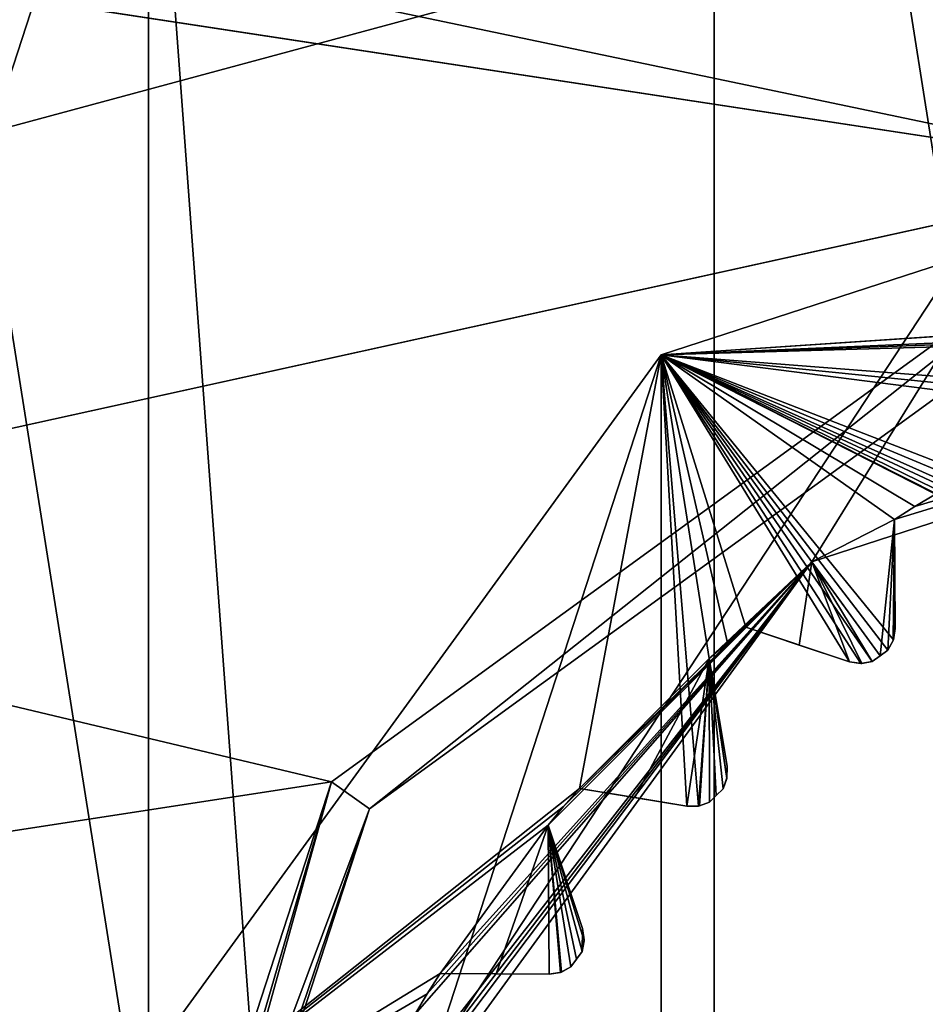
# Model space of a CAD drawing. Header units: millimetres. Extents: x -114 to 114, y -36 to 48.
# Tile 190 of 256: x 16.33 to 20.23, y 3.27 to 7.51. Entities that reach past the tile are written whole.
import ezdxf

# ---------------------------------------------------------------- set-up
doc = ezdxf.new("R2010")
doc.units = ezdxf.units.MM
doc.header["$LTSCALE"] = 65.185185
for name, color, linetype in [('2', 7, 'CONTINUOUS'), ('2786', 7, 'CONTINUOUS'), ('3463', 7, 'CONTINUOUS'), ('3464', 7, 'CONTINUOUS'), ('3648', 7, 'CONTINUOUS'), ('3649', 7, 'CONTINUOUS'), ('3650', 7, 'CONTINUOUS'), ('3652', 7, 'CONTINUOUS'), ('3653', 7, 'CONTINUOUS'), ('3657', 7, 'CONTINUOUS'), ('3686', 7, 'CONTINUOUS'), ('3687', 7, 'CONTINUOUS'), ('3688', 7, 'CONTINUOUS'), ('3689', 7, 'CONTINUOUS'), ('3690', 7, 'CONTINUOUS'), ('3691', 7, 'CONTINUOUS'), ('3692', 7, 'CONTINUOUS'), ('3693', 7, 'CONTINUOUS'), ('3694', 7, 'CONTINUOUS'), ('3695', 7, 'CONTINUOUS'), ('3696', 7, 'CONTINUOUS'), ('3697', 7, 'CONTINUOUS'), ('3698', 7, 'CONTINUOUS'), ('3953', 7, 'CONTINUOUS'), ('3954', 7, 'CONTINUOUS'), ('3955', 7, 'CONTINUOUS'), ('3999', 7, 'CONTINUOUS'), ('4000', 7, 'CONTINUOUS'), ('4001', 7, 'CONTINUOUS'), ('78', 7, 'CONTINUOUS'), ('91', 7, 'CONTINUOUS'), ('93', 7, 'CONTINUOUS')]:
    doc.layers.add(name, color=color, linetype=linetype)

msp = doc.modelspace()

# ---------------------------------------------------------------- linework, layer by layer
at = {"layer": '2', "linetype": 'CONTINUOUS'}
for points in [[(113, 35, 92.5), (-113, 35, 92.5), (72.7254, 6.8475, 92.5), (113, 35, 92.5)], [(-113, 35, 92.5), (-19.2659, 13.0293, 92.5), (21.2746, 6.8475, 92.5), (-113, 35, 92.5)], [(-113, 35, 92.5), (63.3, 0, 92.5), (64.6742, 4.2309, 92.5), (-113, 35, 92.5)], [(63.3, 0, 92.5), (-113, 35, 92.5), (25.7254, 6.8475, 92.5), (63.3, 0, 92.5)], [(72.7254, 6.8475, 92.5), (-113, 35, 92.5), (68.2746, 6.8475, 92.5), (72.7254, 6.8475, 92.5)], [(68.2746, 6.8475, 92.5), (-113, 35, 92.5), (64.6742, 4.2309, 92.5), (68.2746, 6.8475, 92.5)], [(25.7254, 6.8475, 92.5), (-113, 35, 92.5), (21.2746, 6.8475, 92.5), (25.7254, 6.8475, 92.5)], [(-19.2659, 13.0293, 92.5), (16.3, 0, 92.5), (17.6742, 4.2309, 92.5), (-19.2659, 13.0293, 92.5)], [(21.2746, 6.8475, 92.5), (-19.2659, 13.0293, 92.5), (17.6742, 4.2309, 92.5), (21.2746, 6.8475, 92.5)]]:
    msp.add_3dface(points, dxfattribs=at)
at = {"layer": '2786', "linetype": 'CONTINUOUS'}
for points in [[(110.5, 32.5, 90), (-10.4698, 4.2312, 90), (-12.4154, 8.0512, 90), (110.5, 32.5, 90)], [(110.5, 32.5, 90), (-9.8, 0, 90), (-10.4698, 4.2312, 90), (110.5, 32.5, 90)], [(-9.8, 0, 90), (110.5, 32.5, 90), (21.2746, 6.8475, 90), (-9.8, 0, 90)], [(-9.8, 0, 90), (21.2746, 6.8475, 90), (17.6742, 4.2309, 90), (-9.8, 0, 90)], [(16.3, 0, 90), (-9.8, 0, 90), (17.6742, 4.2309, 90), (16.3, 0, 90)]]:
    msp.add_3dface(points, dxfattribs=at)
at = {"layer": '3463', "linetype": 'CONTINUOUS'}
for points in [[(19.3182, 12.8886, 110), (23.5, -13.55, 110), (23.5, 13.55, 110), (19.3182, 12.8886, 110)], [(15.5392, 10.9648, 110), (19.3182, -12.8886, 110), (19.3182, 12.8886, 110), (15.5392, 10.9648, 110)], [(19.3182, -12.8886, 110), (23.5, -13.55, 110), (19.3182, 12.8886, 110), (19.3182, -12.8886, 110)], [(15.5392, -10.9648, 110), (19.3182, -12.8886, 110), (15.5392, 10.9648, 110), (15.5392, -10.9648, 110)]]:
    msp.add_3dface(points, dxfattribs=at)
at = {"layer": '3464', "linetype": 'CONTINUOUS'}
msp.add_3dface([(12.8006, 3.4764, 93), (15.3004, 11.2858, 93), (16.8874, 9.1014, 93), (12.8006, 3.4764, 93)], dxfattribs=at)
at = {"layer": '3648', "linetype": 'CONTINUOUS'}
for points in [[(23.5, 7.5, 108), (23.5, -7.5, 108), (19.0917, -6.0677, 108), (23.5, 7.5, 108)], [(19.0917, 6.0677, 108), (23.5, 7.5, 108), (19.0917, -6.0677, 108), (19.0917, 6.0677, 108)], [(16.367, 2.3175, 108), (19.0917, 6.0677, 108), (16.367, -2.3175, 108), (16.367, 2.3175, 108)], [(16.367, -2.3175, 108), (19.0917, 6.0677, 108), (19.0917, -6.0677, 108), (16.367, -2.3175, 108)]]:
    msp.add_3dface(points, dxfattribs=at)
at = {"layer": '3649', "linetype": 'CONTINUOUS'}
for points in [[(23.5, 7.5, 108), (19.0917, 6.0677, 108), (23.5, 7.5, 106), (23.5, 7.5, 108)], [(23.5, 7.5, 106), (19.0917, 6.0677, 108), (19.0917, 6.0677, 106), (23.5, 7.5, 106)], [(19.0917, 6.0677, 108), (16.367, 2.3175, 108), (19.0917, 6.0677, 106), (19.0917, 6.0677, 108)], [(19.0917, 6.0677, 106), (16.367, 2.3175, 108), (16.367, 2.3175, 106), (19.0917, 6.0677, 106)]]:
    msp.add_3dface(points, dxfattribs=at)
at = {"layer": '3650', "linetype": 'CONTINUOUS'}
for points in [[(23.5, 7.5, 106), (19.0917, 6.0677, 106), (23.1051, 6.3377, 106), (23.5, 7.5, 106)], [(23.1051, 6.3377, 106), (19.0917, 6.0677, 106), (23.0018, 6.3304, 106), (23.1051, 6.3377, 106)], [(23.0018, 6.3304, 106), (19.0917, 6.0677, 106), (22.8986, 6.3215, 106), (23.0018, 6.3304, 106)], [(22.8986, 6.3215, 106), (19.0917, 6.0677, 106), (22.1185, 6.1979, 106), (22.8986, 6.3215, 106)], [(22.1185, 6.1979, 106), (19.0917, 6.0677, 106), (22.0176, 6.1745, 106), (22.1185, 6.1979, 106)], [(22.0176, 6.1745, 106), (19.0917, 6.0677, 106), (21.9171, 6.1496, 106), (22.0176, 6.1745, 106)], [(21.9171, 6.1496, 106), (19.0917, 6.0677, 106), (21.1659, 5.9055, 106), (21.9171, 6.1496, 106)], [(19.0917, 6.0677, 106), (16.367, 2.3175, 106), (18.7393, 4.2022, 106), (19.0917, 6.0677, 106)], [(19.2017, 4.1258, 106), (19.0917, 6.0677, 106), (18.7393, 4.2022, 106), (19.2017, 4.1258, 106)], [(21.1659, 5.9055, 106), (19.0917, 6.0677, 106), (21.07, 5.8666, 106), (21.1659, 5.9055, 106)], [(21.07, 5.8666, 106), (19.0917, 6.0677, 106), (20.9746, 5.8262, 106), (21.07, 5.8666, 106)], [(20.9746, 5.8262, 106), (19.0917, 6.0677, 106), (20.9043, 5.3628, 106), (20.9746, 5.8262, 106)], [(20.9043, 5.3628, 106), (19.0917, 6.0677, 106), (20.8887, 5.3153, 106), (20.9043, 5.3628, 106)], [(20.8887, 5.3153, 106), (19.0917, 6.0677, 106), (20.8582, 5.2755, 106), (20.8887, 5.3153, 106)], [(20.8582, 5.2755, 106), (19.0917, 6.0677, 106), (20.8215, 5.2569, 106), (20.8582, 5.2755, 106)], [(20.8215, 5.2569, 106), (19.0917, 6.0677, 106), (20.7848, 5.2381, 106), (20.8215, 5.2569, 106)], [(20.7848, 5.2381, 106), (19.0917, 6.0677, 106), (20.7348, 5.2368, 106), (20.7848, 5.2381, 106)], [(20.7348, 5.2368, 106), (19.0917, 6.0677, 106), (20.2709, 5.4676, 106), (20.7348, 5.2368, 106)], [(20.2709, 5.4676, 106), (19.0917, 6.0677, 106), (20.1821, 5.4143, 106), (20.2709, 5.4676, 106)], [(20.1821, 5.4143, 106), (19.0917, 6.0677, 106), (20.0943, 5.3595, 106), (20.1821, 5.4143, 106)], [(20.0943, 5.3595, 106), (19.0917, 6.0677, 106), (20.0893, 4.8413, 106), (20.0943, 5.3595, 106)], [(20.0893, 4.8413, 106), (19.0917, 6.0677, 106), (20.0655, 4.7973, 106), (20.0893, 4.8413, 106)], [(20.0655, 4.7973, 106), (19.0917, 6.0677, 106), (20.0321, 4.7732, 106), (20.0655, 4.7973, 106)], [(20.0321, 4.7732, 106), (19.0917, 6.0677, 106), (19.9988, 4.7489, 106), (20.0321, 4.7732, 106)], [(19.9988, 4.7489, 106), (19.0917, 6.0677, 106), (19.9496, 4.7398, 106), (19.9988, 4.7489, 106)], [(19.9496, 4.7398, 106), (19.0917, 6.0677, 106), (19.9001, 4.7474, 106), (19.9496, 4.7398, 106)], [(19.9001, 4.7474, 106), (19.0917, 6.0677, 106), (19.4553, 4.8952, 106), (19.9001, 4.7474, 106)], [(19.4553, 4.8952, 106), (19.0917, 6.0677, 106), (19.376, 4.8286, 106), (19.4553, 4.8952, 106)], [(19.376, 4.8286, 106), (19.0917, 6.0677, 106), (19.2978, 4.7607, 106), (19.376, 4.8286, 106)], [(19.2978, 4.7607, 106), (19.0917, 6.0677, 106), (19.2519, 4.126, 106), (19.2978, 4.7607, 106)], [(19.2519, 4.126, 106), (19.0917, 6.0677, 106), (19.2017, 4.1258, 106), (19.2519, 4.126, 106)], [(20.0974, 4.8908, 106), (20.0943, 5.3595, 106), (20.0893, 4.8413, 106), (20.0974, 4.8908, 106)], [(19.2991, 4.1427, 106), (19.2978, 4.7607, 106), (19.2519, 4.126, 106), (19.2991, 4.1427, 106)], [(19.3742, 4.2983, 106), (19.2978, 4.7607, 106), (19.374, 4.2481, 106), (19.3742, 4.2983, 106)], [(19.374, 4.2481, 106), (19.2978, 4.7607, 106), (19.3573, 4.2009, 106), (19.374, 4.2481, 106)], [(19.3573, 4.2009, 106), (19.2978, 4.7607, 106), (19.3281, 4.1719, 106), (19.3573, 4.2009, 106)], [(19.3281, 4.1719, 106), (19.2978, 4.7607, 106), (19.2991, 4.1427, 106), (19.3281, 4.1719, 106)], [(18.7393, 4.2022, 106), (16.367, 2.3175, 106), (18.6714, 4.124, 106), (18.7393, 4.2022, 106)], [(18.6714, 4.124, 106), (16.367, 2.3175, 106), (18.6048, 4.0447, 106), (18.6714, 4.124, 106)], [(18.6048, 4.0447, 106), (16.367, 2.3175, 106), (18.1405, 3.4057, 106), (18.6048, 4.0447, 106)], [(18.6092, 3.4026, 106), (18.6048, 4.0447, 106), (18.1405, 3.4057, 106), (18.6092, 3.4026, 106)], [(18.7526, 3.5999, 106), (18.6048, 4.0447, 106), (18.7511, 3.5012, 106), (18.7526, 3.5999, 106)], [(18.7511, 3.5012, 106), (18.6048, 4.0447, 106), (18.7268, 3.4679, 106), (18.7511, 3.5012, 106)], [(18.7268, 3.4679, 106), (18.6048, 4.0447, 106), (18.7027, 3.4345, 106), (18.7268, 3.4679, 106)], [(18.7027, 3.4345, 106), (18.6048, 4.0447, 106), (18.6587, 3.4107, 106), (18.7027, 3.4345, 106)], [(18.6587, 3.4107, 106), (18.6048, 4.0447, 106), (18.6092, 3.4026, 106), (18.6587, 3.4107, 106)], [(18.7602, 3.5504, 106), (18.7526, 3.5999, 106), (18.7511, 3.5012, 106), (18.7602, 3.5504, 106)], [(18.1405, 3.4057, 106), (16.367, 2.3175, 106), (18.0857, 3.3179, 106), (18.1405, 3.4057, 106)], [(18.0857, 3.3179, 106), (16.367, 2.3175, 106), (18.0324, 3.2291, 106), (18.0857, 3.3179, 106)]]:
    msp.add_3dface(points, dxfattribs=at)
at = {"layer": '3652', "linetype": 'CONTINUOUS'}
for points in [[(16.8874, 9.1014, 93.5), (23.5, 11.25, 93.5), (17.4132, 1.9776, 93.5), (16.8874, 9.1014, 93.5)], [(17.4132, 1.9776, 93.5), (23.5, 11.25, 93.5), (19.7381, 5.1776, 93.5), (17.4132, 1.9776, 93.5)], [(23.5, 11.25, 93.5), (23.5, 6.4, 93.5), (19.7381, 5.1776, 93.5), (23.5, 11.25, 93.5)], [(12.8006, 3.4764, 93.5), (16.8874, 9.1014, 93.5), (12.8006, -3.4764, 93.5), (12.8006, 3.4764, 93.5)], [(12.8006, -3.4764, 93.5), (16.8874, 9.1014, 93.5), (16.8874, -9.1014, 93.5), (12.8006, -3.4764, 93.5)], [(16.8874, -9.1014, 93.5), (16.8874, 9.1014, 93.5), (17.4132, 1.9776, 93.5), (16.8874, -9.1014, 93.5)]]:
    msp.add_3dface(points, dxfattribs=at)
at = {"layer": '3653', "linetype": 'CONTINUOUS'}
for points in [[(12.8006, 3.4764, 93), (16.8874, 9.1014, 93), (12.8006, 3.4764, 93.5), (12.8006, 3.4764, 93)], [(16.8874, 9.1014, 93), (16.8874, 9.1014, 93.5), (12.8006, 3.4764, 93.5), (16.8874, 9.1014, 93)]]:
    msp.add_3dface(points, dxfattribs=at)
at = {"layer": '3657', "linetype": 'CONTINUOUS'}
for points in [[(19.7381, 5.1776, 93.5), (23.5, 6.4, 93.5), (20.0943, 5.3595, 93.55), (19.7381, 5.1776, 93.5)], [(20.0943, 5.3595, 93.55), (23.5, 6.4, 93.5), (20.1821, 5.4143, 93.55), (20.0943, 5.3595, 93.55)], [(20.1821, 5.4143, 93.55), (23.5, 6.4, 93.5), (20.2709, 5.4676, 93.55), (20.1821, 5.4143, 93.55)], [(20.0321, 4.7732, 94), (19.7381, 5.1776, 93.5), (20.0943, 5.3595, 93.55), (20.0321, 4.7732, 94)], [(20.0655, 4.7973, 94), (20.0321, 4.7732, 94), (20.0943, 5.3595, 93.55), (20.0655, 4.7973, 94)], [(20.0882, 4.838, 93.9799), (20.0655, 4.7973, 94), (20.0943, 5.3595, 93.55), (20.0882, 4.838, 93.9799)], [(20.0974, 4.8908, 93.942), (20.0882, 4.838, 93.9799), (20.0943, 5.3595, 93.55), (20.0974, 4.8908, 93.942)], [(20.0959, 5.1177, 93.7535), (20.0974, 4.8908, 93.942), (20.0943, 5.3595, 93.55), (20.0959, 5.1177, 93.7535)], [(17.4132, 1.9776, 93.5), (19.7381, 5.1776, 93.5), (17.5945, 2.3341, 93.55), (17.4132, 1.9776, 93.5)], [(17.5945, 2.3341, 93.55), (19.7381, 5.1776, 93.5), (17.6334, 2.43, 93.55), (17.5945, 2.3341, 93.55)], [(17.6334, 2.43, 93.55), (19.7381, 5.1776, 93.5), (17.6738, 2.5254, 93.55), (17.6334, 2.43, 93.55)], [(17.6738, 2.5254, 93.55), (19.7381, 5.1776, 93.5), (18.0324, 3.2291, 93.55), (17.6738, 2.5254, 93.55)], [(18.0324, 3.2291, 93.55), (19.7381, 5.1776, 93.5), (18.0857, 3.3179, 93.55), (18.0324, 3.2291, 93.55)], [(18.0857, 3.3179, 93.55), (19.7381, 5.1776, 93.5), (18.1405, 3.4057, 93.55), (18.0857, 3.3179, 93.55)], [(18.1405, 3.4057, 93.55), (19.7381, 5.1776, 93.5), (18.6048, 4.0447, 93.55), (18.1405, 3.4057, 93.55)], [(18.6048, 4.0447, 93.55), (19.7381, 5.1776, 93.5), (18.6714, 4.124, 93.55), (18.6048, 4.0447, 93.55)], [(18.6714, 4.124, 93.55), (19.7381, 5.1776, 93.5), (18.7393, 4.2022, 93.55), (18.6714, 4.124, 93.55)], [(18.7393, 4.2022, 93.55), (19.7381, 5.1776, 93.5), (19.2978, 4.7607, 93.55), (18.7393, 4.2022, 93.55)], [(19.2978, 4.7607, 93.55), (19.7381, 5.1776, 93.5), (19.376, 4.8286, 93.55), (19.2978, 4.7607, 93.55)], [(19.376, 4.8286, 93.55), (19.7381, 5.1776, 93.5), (19.4553, 4.8952, 93.55), (19.376, 4.8286, 93.55)], [(19.4553, 4.8952, 93.55), (19.7381, 5.1776, 93.5), (19.6847, 4.819, 93.7536), (19.4553, 4.8952, 93.55)], [(19.6847, 4.819, 93.7536), (19.7381, 5.1776, 93.5), (19.9001, 4.7474, 93.942), (19.6847, 4.819, 93.7536)], [(19.9001, 4.7474, 93.942), (19.7381, 5.1776, 93.5), (19.9531, 4.7399, 93.9799), (19.9001, 4.7474, 93.942)], [(19.9531, 4.7399, 93.9799), (19.7381, 5.1776, 93.5), (19.9988, 4.7489, 94), (19.9531, 4.7399, 93.9799)], [(19.9988, 4.7489, 94), (19.7381, 5.1776, 93.5), (20.0321, 4.7732, 94), (19.9988, 4.7489, 94)], [(18.9779, 4.1628, 93.7536), (18.7393, 4.2022, 93.55), (19.2978, 4.7607, 93.55), (18.9779, 4.1628, 93.7536)], [(19.2017, 4.1258, 93.942), (18.9779, 4.1628, 93.7536), (19.2978, 4.7607, 93.55), (19.2017, 4.1258, 93.942)], [(19.2552, 4.1267, 93.9799), (19.2017, 4.1258, 93.942), (19.2978, 4.7607, 93.55), (19.2552, 4.1267, 93.9799)], [(19.2991, 4.1427, 94), (19.2552, 4.1267, 93.9799), (19.2978, 4.7607, 93.55), (19.2991, 4.1427, 94)], [(19.3281, 4.1719, 94), (19.2991, 4.1427, 94), (19.2978, 4.7607, 93.55), (19.3281, 4.1719, 94)], [(19.3573, 4.2009, 94), (19.3281, 4.1719, 94), (19.2978, 4.7607, 93.55), (19.3573, 4.2009, 94)], [(19.3733, 4.2447, 93.9799), (19.3573, 4.2009, 94), (19.2978, 4.7607, 93.55), (19.3733, 4.2447, 93.9799)], [(19.3742, 4.2983, 93.942), (19.3733, 4.2447, 93.9799), (19.2978, 4.7607, 93.55), (19.3742, 4.2983, 93.942)], [(19.3372, 4.5222, 93.7535), (19.3742, 4.2983, 93.942), (19.2978, 4.7607, 93.55), (19.3372, 4.5222, 93.7535)], [(18.3823, 3.4041, 93.7536), (18.1405, 3.4057, 93.55), (18.6048, 4.0447, 93.55), (18.3823, 3.4041, 93.7536)], [(18.6092, 3.4026, 93.942), (18.3823, 3.4041, 93.7536), (18.6048, 4.0447, 93.55), (18.6092, 3.4026, 93.942)], [(18.662, 3.4118, 93.9799), (18.6092, 3.4026, 93.942), (18.6048, 4.0447, 93.55), (18.662, 3.4118, 93.9799)], [(18.7027, 3.4345, 94), (18.662, 3.4118, 93.9799), (18.6048, 4.0447, 93.55), (18.7027, 3.4345, 94)], [(18.7268, 3.4679, 94), (18.7027, 3.4345, 94), (18.6048, 4.0447, 93.55), (18.7268, 3.4679, 94)], [(18.7511, 3.5012, 94), (18.7268, 3.4679, 94), (18.6048, 4.0447, 93.55), (18.7511, 3.5012, 94)], [(18.7601, 3.5469, 93.9799), (18.7511, 3.5012, 94), (18.6048, 4.0447, 93.55), (18.7601, 3.5469, 93.9799)], [(18.7526, 3.5999, 93.942), (18.7601, 3.5469, 93.9799), (18.6048, 4.0447, 93.55), (18.7526, 3.5999, 93.942)], [(18.681, 3.8153, 93.7535), (18.7526, 3.5999, 93.942), (18.6048, 4.0447, 93.55), (18.681, 3.8153, 93.7535)]]:
    msp.add_3dface(points, dxfattribs=at)
at = {"layer": '3686', "linetype": 'CONTINUOUS'}
for points in [[(18.1405, 3.4057, 106), (18.0857, 3.3179, 106), (18.1405, 3.4057, 93.55), (18.1405, 3.4057, 106)], [(18.0857, 3.3179, 106), (18.0857, 3.3179, 93.55), (18.1405, 3.4057, 93.55), (18.0857, 3.3179, 106)], [(18.0857, 3.3179, 106), (18.0324, 3.2291, 106), (18.0857, 3.3179, 93.55), (18.0857, 3.3179, 106)], [(18.0324, 3.2291, 106), (18.0324, 3.2291, 93.55), (18.0857, 3.3179, 93.55), (18.0324, 3.2291, 106)]]:
    msp.add_3dface(points, dxfattribs=at)
at = {"layer": '3687', "linetype": 'CONTINUOUS'}
for points in [[(18.6092, 3.4026, 106), (18.1405, 3.4057, 106), (18.1405, 3.4057, 93.55), (18.6092, 3.4026, 106)], [(18.6092, 3.4026, 106), (18.1405, 3.4057, 93.55), (18.3823, 3.4041, 93.7536), (18.6092, 3.4026, 106)], [(18.6092, 3.4026, 106), (18.3823, 3.4041, 93.7536), (18.6092, 3.4026, 93.942), (18.6092, 3.4026, 106)]]:
    msp.add_3dface(points, dxfattribs=at)
at = {"layer": '3688', "linetype": 'CONTINUOUS'}
for points in [[(18.7526, 3.5999, 106), (18.7602, 3.5504, 106), (18.7526, 3.5999, 93.942), (18.7526, 3.5999, 106)], [(18.7602, 3.5504, 106), (18.7601, 3.5469, 93.9799), (18.7526, 3.5999, 93.942), (18.7602, 3.5504, 106)], [(18.7602, 3.5504, 106), (18.7511, 3.5012, 106), (18.7601, 3.5469, 93.9799), (18.7602, 3.5504, 106)], [(18.7511, 3.5012, 106), (18.7511, 3.5012, 94), (18.7601, 3.5469, 93.9799), (18.7511, 3.5012, 106)]]:
    msp.add_3dface(points, dxfattribs=at)
at = {"layer": '3689', "linetype": 'CONTINUOUS'}
for points in [[(18.6048, 4.0447, 106), (18.7526, 3.5999, 106), (18.7526, 3.5999, 93.942), (18.6048, 4.0447, 106)], [(18.6048, 4.0447, 106), (18.7526, 3.5999, 93.942), (18.681, 3.8153, 93.7535), (18.6048, 4.0447, 106)], [(18.6048, 4.0447, 106), (18.681, 3.8153, 93.7535), (18.6048, 4.0447, 93.55), (18.6048, 4.0447, 106)]]:
    msp.add_3dface(points, dxfattribs=at)
at = {"layer": '3690', "linetype": 'CONTINUOUS'}
for points in [[(18.7393, 4.2022, 106), (18.6714, 4.124, 106), (18.7393, 4.2022, 93.55), (18.7393, 4.2022, 106)], [(18.6714, 4.124, 106), (18.6714, 4.124, 93.55), (18.7393, 4.2022, 93.55), (18.6714, 4.124, 106)], [(18.6714, 4.124, 106), (18.6048, 4.0447, 106), (18.6714, 4.124, 93.55), (18.6714, 4.124, 106)], [(18.6048, 4.0447, 106), (18.6048, 4.0447, 93.55), (18.6714, 4.124, 93.55), (18.6048, 4.0447, 106)]]:
    msp.add_3dface(points, dxfattribs=at)
at = {"layer": '3691', "linetype": 'CONTINUOUS'}
for points in [[(19.2017, 4.1258, 106), (18.7393, 4.2022, 106), (18.7393, 4.2022, 93.55), (19.2017, 4.1258, 106)], [(19.2017, 4.1258, 106), (18.7393, 4.2022, 93.55), (18.9779, 4.1628, 93.7536), (19.2017, 4.1258, 106)], [(19.2017, 4.1258, 106), (18.9779, 4.1628, 93.7536), (19.2017, 4.1258, 93.942), (19.2017, 4.1258, 106)]]:
    msp.add_3dface(points, dxfattribs=at)
at = {"layer": '3692', "linetype": 'CONTINUOUS'}
for points in [[(19.374, 4.2481, 106), (19.3733, 4.2447, 93.9799), (19.3742, 4.2983, 93.942), (19.374, 4.2481, 106)], [(19.3742, 4.2983, 106), (19.374, 4.2481, 106), (19.3742, 4.2983, 93.942), (19.3742, 4.2983, 106)], [(19.374, 4.2481, 106), (19.3573, 4.2009, 106), (19.3733, 4.2447, 93.9799), (19.374, 4.2481, 106)], [(19.3573, 4.2009, 106), (19.3573, 4.2009, 94), (19.3733, 4.2447, 93.9799), (19.3573, 4.2009, 106)]]:
    msp.add_3dface(points, dxfattribs=at)
at = {"layer": '3693', "linetype": 'CONTINUOUS'}
for points in [[(19.2978, 4.7607, 106), (19.3742, 4.2983, 106), (19.3742, 4.2983, 93.942), (19.2978, 4.7607, 106)], [(19.2978, 4.7607, 106), (19.3742, 4.2983, 93.942), (19.3372, 4.5222, 93.7535), (19.2978, 4.7607, 106)], [(19.2978, 4.7607, 106), (19.3372, 4.5222, 93.7535), (19.2978, 4.7607, 93.55), (19.2978, 4.7607, 106)]]:
    msp.add_3dface(points, dxfattribs=at)
at = {"layer": '3694', "linetype": 'CONTINUOUS'}
for points in [[(19.4553, 4.8952, 106), (19.376, 4.8286, 106), (19.4553, 4.8952, 93.55), (19.4553, 4.8952, 106)], [(19.376, 4.8286, 106), (19.376, 4.8286, 93.55), (19.4553, 4.8952, 93.55), (19.376, 4.8286, 106)], [(19.376, 4.8286, 106), (19.2978, 4.7607, 106), (19.376, 4.8286, 93.55), (19.376, 4.8286, 106)], [(19.2978, 4.7607, 106), (19.2978, 4.7607, 93.55), (19.376, 4.8286, 93.55), (19.2978, 4.7607, 106)]]:
    msp.add_3dface(points, dxfattribs=at)
at = {"layer": '3695', "linetype": 'CONTINUOUS'}
for points in [[(19.9001, 4.7474, 106), (19.4553, 4.8952, 106), (19.4553, 4.8952, 93.55), (19.9001, 4.7474, 106)], [(19.9001, 4.7474, 106), (19.4553, 4.8952, 93.55), (19.6847, 4.819, 93.7536), (19.9001, 4.7474, 106)], [(19.9001, 4.7474, 106), (19.6847, 4.819, 93.7536), (19.9001, 4.7474, 93.942), (19.9001, 4.7474, 106)]]:
    msp.add_3dface(points, dxfattribs=at)
at = {"layer": '3696', "linetype": 'CONTINUOUS'}
for points in [[(20.0893, 4.8413, 106), (20.0882, 4.838, 93.9799), (20.0974, 4.8908, 93.942), (20.0893, 4.8413, 106)], [(20.0974, 4.8908, 106), (20.0893, 4.8413, 106), (20.0974, 4.8908, 93.942), (20.0974, 4.8908, 106)], [(20.0893, 4.8413, 106), (20.0655, 4.7973, 106), (20.0882, 4.838, 93.9799), (20.0893, 4.8413, 106)], [(20.0655, 4.7973, 106), (20.0655, 4.7973, 94), (20.0882, 4.838, 93.9799), (20.0655, 4.7973, 106)]]:
    msp.add_3dface(points, dxfattribs=at)
at = {"layer": '3697', "linetype": 'CONTINUOUS'}
for points in [[(20.0943, 5.3595, 106), (20.0974, 4.8908, 106), (20.0974, 4.8908, 93.942), (20.0943, 5.3595, 106)], [(20.0943, 5.3595, 106), (20.0974, 4.8908, 93.942), (20.0959, 5.1177, 93.7535), (20.0943, 5.3595, 106)], [(20.0943, 5.3595, 106), (20.0959, 5.1177, 93.7535), (20.0943, 5.3595, 93.55), (20.0943, 5.3595, 106)]]:
    msp.add_3dface(points, dxfattribs=at)
at = {"layer": '3698', "linetype": 'CONTINUOUS'}
for points in [[(20.2709, 5.4676, 106), (20.1821, 5.4143, 106), (20.2709, 5.4676, 93.55), (20.2709, 5.4676, 106)], [(20.1821, 5.4143, 106), (20.1821, 5.4143, 93.55), (20.2709, 5.4676, 93.55), (20.1821, 5.4143, 106)], [(20.1821, 5.4143, 106), (20.0943, 5.3595, 106), (20.1821, 5.4143, 93.55), (20.1821, 5.4143, 106)], [(20.0943, 5.3595, 106), (20.0943, 5.3595, 93.55), (20.1821, 5.4143, 93.55), (20.0943, 5.3595, 106)]]:
    msp.add_3dface(points, dxfattribs=at)
at = {"layer": '3953', "linetype": 'CONTINUOUS'}
for points in [[(18.7511, 3.5012, 106), (18.7268, 3.4679, 106), (18.7511, 3.5012, 94), (18.7511, 3.5012, 106)], [(18.7268, 3.4679, 106), (18.7268, 3.4679, 94), (18.7511, 3.5012, 94), (18.7268, 3.4679, 106)], [(18.7268, 3.4679, 106), (18.7027, 3.4345, 106), (18.7268, 3.4679, 94), (18.7268, 3.4679, 106)], [(18.7027, 3.4345, 106), (18.7027, 3.4345, 94), (18.7268, 3.4679, 94), (18.7027, 3.4345, 106)]]:
    msp.add_3dface(points, dxfattribs=at)
at = {"layer": '3954', "linetype": 'CONTINUOUS'}
for points in [[(19.3573, 4.2009, 106), (19.3281, 4.1719, 106), (19.3573, 4.2009, 94), (19.3573, 4.2009, 106)], [(19.3281, 4.1719, 106), (19.3281, 4.1719, 94), (19.3573, 4.2009, 94), (19.3281, 4.1719, 106)], [(19.3281, 4.1719, 106), (19.2991, 4.1427, 106), (19.3281, 4.1719, 94), (19.3281, 4.1719, 106)], [(19.2991, 4.1427, 106), (19.2991, 4.1427, 94), (19.3281, 4.1719, 94), (19.2991, 4.1427, 106)]]:
    msp.add_3dface(points, dxfattribs=at)
at = {"layer": '3955', "linetype": 'CONTINUOUS'}
for points in [[(20.0655, 4.7973, 106), (20.0321, 4.7732, 106), (20.0655, 4.7973, 94), (20.0655, 4.7973, 106)], [(20.0321, 4.7732, 106), (20.0321, 4.7732, 94), (20.0655, 4.7973, 94), (20.0321, 4.7732, 106)], [(20.0321, 4.7732, 106), (19.9988, 4.7489, 106), (20.0321, 4.7732, 94), (20.0321, 4.7732, 106)], [(19.9988, 4.7489, 106), (19.9988, 4.7489, 94), (20.0321, 4.7732, 94), (19.9988, 4.7489, 106)]]:
    msp.add_3dface(points, dxfattribs=at)
at = {"layer": '3999', "linetype": 'CONTINUOUS'}
for points in [[(18.7027, 3.4345, 106), (18.6587, 3.4107, 106), (18.7027, 3.4345, 94), (18.7027, 3.4345, 106)], [(18.6587, 3.4107, 106), (18.662, 3.4118, 93.9799), (18.7027, 3.4345, 94), (18.6587, 3.4107, 106)], [(18.6587, 3.4107, 106), (18.6092, 3.4026, 106), (18.662, 3.4118, 93.9799), (18.6587, 3.4107, 106)], [(18.6092, 3.4026, 106), (18.6092, 3.4026, 93.942), (18.662, 3.4118, 93.9799), (18.6092, 3.4026, 106)]]:
    msp.add_3dface(points, dxfattribs=at)
at = {"layer": '4000', "linetype": 'CONTINUOUS'}
for points in [[(19.2519, 4.126, 106), (19.2017, 4.1258, 106), (19.2552, 4.1267, 93.9799), (19.2519, 4.126, 106)], [(19.2017, 4.1258, 106), (19.2017, 4.1258, 93.942), (19.2552, 4.1267, 93.9799), (19.2017, 4.1258, 106)], [(19.2991, 4.1427, 106), (19.2519, 4.126, 106), (19.2991, 4.1427, 94), (19.2991, 4.1427, 106)], [(19.2519, 4.126, 106), (19.2552, 4.1267, 93.9799), (19.2991, 4.1427, 94), (19.2519, 4.126, 106)]]:
    msp.add_3dface(points, dxfattribs=at)
at = {"layer": '4001', "linetype": 'CONTINUOUS'}
for points in [[(19.9496, 4.7398, 106), (19.9001, 4.7474, 106), (19.9531, 4.7399, 93.9799), (19.9496, 4.7398, 106)], [(19.9001, 4.7474, 106), (19.9001, 4.7474, 93.942), (19.9531, 4.7399, 93.9799), (19.9001, 4.7474, 106)], [(19.9988, 4.7489, 106), (19.9496, 4.7398, 106), (19.9988, 4.7489, 94), (19.9988, 4.7489, 106)], [(19.9496, 4.7398, 106), (19.9531, 4.7399, 93.9799), (19.9988, 4.7489, 94), (19.9496, 4.7398, 106)]]:
    msp.add_3dface(points, dxfattribs=at)
at = {"layer": '78', "linetype": 'CONTINUOUS'}
for points in [[(21.3369, 6.6574, 92.3), (17.8369, 4.1145, 92.3), (21.3369, 6.6574, 90.2), (21.3369, 6.6574, 92.3)], [(21.3369, 6.6574, 90.2), (17.8369, 4.1145, 92.3), (17.8369, 4.1145, 90.2), (21.3369, 6.6574, 90.2)], [(17.8369, 4.1145, 92.3), (16.5, 0, 92.3), (17.8369, 4.1145, 90.2), (17.8369, 4.1145, 92.3)], [(17.8369, 4.1145, 90.2), (16.5, 0, 92.3), (16.5, 0, 90.2), (17.8369, 4.1145, 90.2)]]:
    msp.add_3dface(points, dxfattribs=at)
at = {"layer": '91', "linetype": 'CONTINUOUS'}
for points in [[(21.2746, 6.8475, 92.5), (17.6742, 4.2309, 92.5), (17.8369, 4.1145, 92.3), (21.2746, 6.8475, 92.5)], [(21.2746, 6.8475, 92.5), (17.8369, 4.1145, 92.3), (21.3369, 6.6574, 92.3), (21.2746, 6.8475, 92.5)], [(17.6742, 4.2309, 92.5), (16.3, 0, 92.5), (17.8369, 4.1145, 92.3), (17.6742, 4.2309, 92.5)], [(17.8369, 4.1145, 92.3), (16.3, 0, 92.5), (16.4414, 0, 92.4414), (17.8369, 4.1145, 92.3)], [(16.5, 0, 92.3), (17.8369, 4.1145, 92.3), (16.4414, 0, 92.4414), (16.5, 0, 92.3)]]:
    msp.add_3dface(points, dxfattribs=at)
at = {"layer": '93', "linetype": 'CONTINUOUS'}
for points in [[(21.2746, 6.8475, 90), (17.8369, 4.1145, 90.2), (17.6742, 4.2309, 90), (21.2746, 6.8475, 90)], [(21.3369, 6.6574, 90.2), (17.8369, 4.1145, 90.2), (21.2746, 6.8475, 90), (21.3369, 6.6574, 90.2)], [(16.4414, 0, 90.0586), (16.3, 0, 90), (17.6742, 4.2309, 90), (16.4414, 0, 90.0586)], [(16.5, 0, 90.2), (16.4414, 0, 90.0586), (17.6742, 4.2309, 90), (16.5, 0, 90.2)], [(17.8369, 4.1145, 90.2), (16.5, 0, 90.2), (17.6742, 4.2309, 90), (17.8369, 4.1145, 90.2)]]:
    msp.add_3dface(points, dxfattribs=at)

doc.saveas('drawing.dxf')
